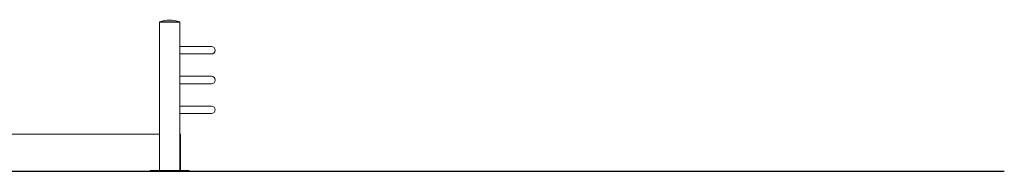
# Model space of a CAD drawing. Header units: feet. Extents: x 1702076 to 1880744, y 4858210 to 4922489.
# Tile 17 of 27: x 1849003 to 1854280, y 4861530 to 4862344. Entities that reach past the tile are written whole.
import ezdxf

# ---------------------------------------------------------------- set-up
doc = ezdxf.new("R2010")
doc.units = ezdxf.units.FT
doc.header["$MEASUREMENT"] = 0

# ---------------------------------------------------------------- blocks, each defined once
blk = doc.blocks.new('A$Cb9313e93')
at = {"color": 0, "linetype": 'Continuous', "lineweight": 0, "extrusion": (0, 1, 0)}
for p, q in [((50303.7, 917.9), (50413.7, 917.9)), ((50303.7, 917.9), (50303.7, 916.9)), ((50303.7, 916.9), (50413.7, 916.9)), ((50303.7, 914.9), (50319.8, 914.9)), ((50303.7, 914.9), (50303.7, 119.9)), ((50306.7, 916.9), (50306.7, 914.9)), ((50319.8, 914.9), (50413.7, 914.9)), ((50410.7, 916.9), (50410.7, 914.9)), ((50413.7, 917.9), (50413.7, 916.9)), ((50413.7, 914.9), (50413.7, 119.9)), ((50582.8, 784.9), (50413.7, 784.9)), ((50413.7, 744.9), (50582.8, 744.9)), ((50582.8, 624.9), (50413.7, 624.9)), ((50413.7, 584.9), (50582.8, 584.9)), ((50582.8, 464.9), (50413.7, 464.9)), ((50413.7, 424.9), (50582.8, 424.9)), ((49817.8, 314.9), (46717.8, 314.9)), ((49817.8, 314.9), (50303.7, 314.9)), ((50413.7, 314.9), (50417.8, 314.9)), ((50417.8, 314.9), (50417.8, 119.9)), ((49817.8, 114.9), (46717.8, 114.9)), ((49817.8, 114.9), (50253.7, 114.9)), ((50463.7, 119.9), (50253.7, 119.9)), ((50253.7, 114.9), (50253.7, 119.9)), ((50463.7, 114.9), (50253.7, 114.9)), ((50463.7, 114.9), (50463.7, 119.9))]:
    blk.add_line(p, q, dxfattribs=at)
at = {"color": 0, "linetype": 'Continuous', "lineweight": 0, "extrusion": (0, 0, -1)}
for centre, radius, start, end in [((-50358.7, 741.3), 185, 72.7047, 107.2953), ((-50582.8, 764.9), 20, 90, 270), ((-50582.8, 604.9), 20, 90, 270), ((-50582.8, 444.9), 20, 90, 270)]:
    blk.add_arc(centre, radius, start, end, dxfattribs=at)

msp = doc.modelspace()

# ---------------------------------------------------------------- linework, layer by layer
at = {"lineweight": 30}
msp.add_lwpolyline([(1831210, 4861530.3), (1854280, 4861530.3)], dxfattribs=at)

# ---------------------------------------------------------------- block references
at = {"lineweight": 5}
msp.add_blockref('A$Cb9313e93', (1799447.3, 4861415.4), dxfattribs=at)

doc.saveas('drawing.dxf')
